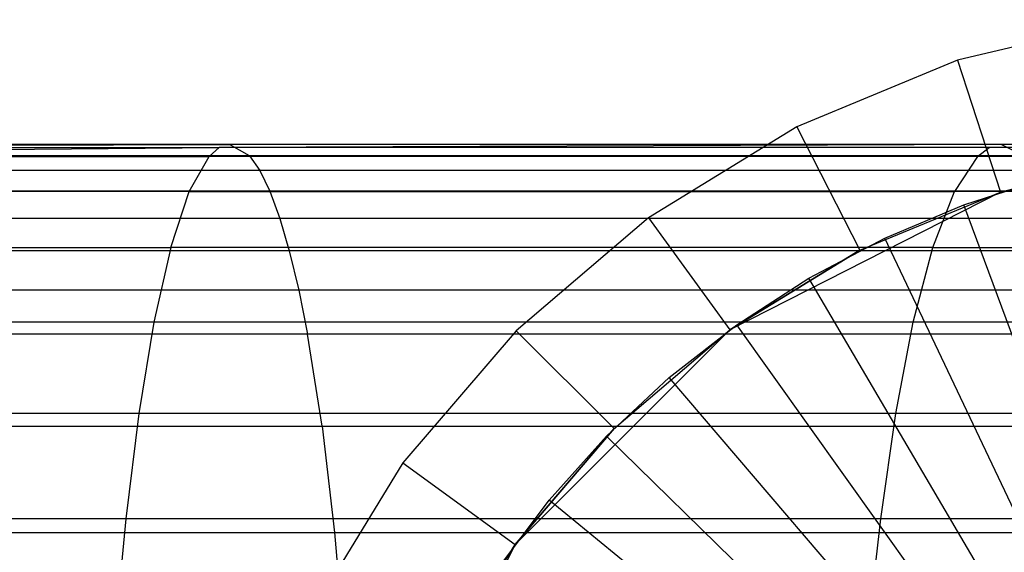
# Model space of a CAD drawing. Extents: x 1 to 115, y -55 to 55.
# Tile 68 of 86: x 96.93 to 100.48, y 2.03 to 3.95. Entities that reach past the tile are written whole.
import ezdxf

# ---------------------------------------------------------------- set-up
doc = ezdxf.new("R2010")
doc.units = 0
doc.header["$LTSCALE"] = 25.4
doc.layers.get('0').update_dxf_attribs({"linetype": 'CONTINUOUS'})

# ---------------------------------------------------------------- blocks, each defined once
blk = doc.blocks.new('NL2500025450_STL')
at = {"color": 0}
for p, q in [((100.9243, 3.9508, 213.8096), (100.3139, 3.8042, 213.8096)), ((100.9243, 3.9508, 213.8096), (100.3139, 3.8042, 213.8096)), ((100.3139, 3.8042, 213.8096), (99.734, 3.564, 213.8096)), ((100.3139, 3.8042, 213.8096), (99.734, 3.564, 213.8096)), ((100.3139, 3.8042, 213.8096), (100.4684, 3.3287, 214.3096)), ((100.3139, 3.8042, 213.8096), (100.4684, 3.3287, 214.3096)), ((99.734, 3.564, 213.8096), (99.1989, 3.2361, 213.8096)), ((99.734, 3.564, 213.8096), (99.1989, 3.2361, 213.8096)), ((99.734, 3.564, 213.8096), (99.961, 3.1185, 214.3096)), ((99.734, 3.564, 213.8096), (99.961, 3.1185, 214.3096)), ((97.6885, 3.5, 7.5243), (88.4547, 3.5, 8.6471)), ((97.6885, 3.5, 7.5243), (88.4547, 3.5, 8.6471)), ((94.0424, 3.457, 7.4373), (97.6513, 3.4892, 7.2522)), ((94.0424, 3.457, 7.4373), (97.6513, 3.4892, 7.2522)), ((94.0749, 3.4892, 7.7075), (97.6885, 3.5, 7.5243)), ((94.0749, 3.4892, 7.7075), (97.6885, 3.5, 7.5243)), ((94.0749, 3.4892, 7.7075), (97.6513, 3.4892, 7.2522)), ((94.0749, 3.4892, 7.7075), (97.6513, 3.4892, 7.2522)), ((97.6145, 3.457, 6.9825), (97.6513, 3.4892, 7.2522)), ((97.6145, 3.457, 6.9825), (97.6513, 3.4892, 7.2522)), ((100.4713, 3.5, 7.1148), (97.6513, 3.4892, 7.2522)), ((100.4713, 3.5, 7.1148), (97.6513, 3.4892, 7.2522)), ((100.4281, 3.4892, 6.8436), (97.6513, 3.4892, 7.2522)), ((100.4281, 3.4892, 6.8436), (97.6513, 3.4892, 7.2522)), ((100.4713, 3.5, 7.1148), (97.6885, 3.5, 7.5243)), ((97.7598, 3.46, 8.047), (97.6885, 3.5, 7.5243)), ((97.7598, 3.46, 8.047), (97.6885, 3.5, 7.5243)), ((100.4713, 3.5, 7.1148), (97.6885, 3.5, 7.5243)), ((100.3853, 3.457, 6.5748), (100.4281, 3.4892, 6.8436)), ((100.3853, 3.457, 6.5748), (100.4281, 3.4892, 6.8436)), ((102.823, 3.4892, 6.4294), (100.4281, 3.4892, 6.8436)), ((102.823, 3.4892, 6.4294), (100.4281, 3.4892, 6.8436)), ((101.55, 3.5, 214.8096), (100.4684, 3.3287, 214.8096)), ((101.55, 3.5, 214.8096), (100.4684, 3.3287, 214.8096)), ((102.8737, 3.5, 6.6993), (100.4713, 3.5, 7.1148)), ((100.5543, 3.46, 7.6358), (100.4713, 3.5, 7.1148)), ((100.5543, 3.46, 7.6358), (100.4713, 3.5, 7.1148)), ((102.8737, 3.5, 6.6993), (100.4713, 3.5, 7.1148)), ((94.0424, 3.457, 7.4373), (97.6145, 3.457, 6.9825)), ((94.0424, 3.457, 7.4373), (97.6145, 3.457, 6.9825)), ((97.7598, 3.46, 8.047), (94.1706, 3.46, 8.5041)), ((97.7598, 3.46, 8.047), (94.1706, 3.46, 8.5041)), ((97.5432, 3.3312, 6.4604), (97.6145, 3.457, 6.9825)), ((97.5432, 3.3312, 6.4604), (97.6145, 3.457, 6.9825)), ((100.3853, 3.457, 6.5748), (97.6145, 3.457, 6.9825)), ((100.3853, 3.457, 6.5748), (97.6145, 3.457, 6.9825)), ((100.5543, 3.46, 7.6358), (97.7598, 3.46, 8.047)), ((97.7598, 3.46, 8.047), (97.7972, 3.4066, 8.3203)), ((100.5543, 3.46, 7.6358), (97.7598, 3.46, 8.047)), ((97.7598, 3.46, 8.047), (97.7972, 3.4066, 8.3203)), ((100.3853, 3.457, 6.5748), (100.3023, 3.3312, 6.0543)), ((100.3853, 3.457, 6.5748), (100.3023, 3.3312, 6.0543)), ((102.7727, 3.457, 6.1619), (100.3853, 3.457, 6.5748)), ((102.7727, 3.457, 6.1619), (100.3853, 3.457, 6.5748)), ((100.4684, 3.3287, 214.3096), (101.0025, 3.4569, 214.3096)), ((101.0025, 3.4569, 214.3096), (100.4684, 3.3287, 214.8096)), ((101.0025, 3.4569, 214.3096), (100.4684, 3.3287, 214.8096)), ((100.4684, 3.3287, 214.3096), (101.0025, 3.4569, 214.3096)), ((97.7972, 3.4066, 8.3203), (94.2035, 3.4066, 8.778)), ((97.7972, 3.4066, 8.3203), (94.2035, 3.4066, 8.778)), ((100.5977, 3.4066, 7.9083), (97.7972, 3.4066, 8.3203)), ((97.7972, 3.4066, 8.3203), (97.8334, 3.3319, 8.586)), ((100.5977, 3.4066, 7.9083), (97.7972, 3.4066, 8.3203)), ((97.7972, 3.4066, 8.3203), (97.8334, 3.3319, 8.586)), ((100.3368, 3.283, 213.8096), (100.6317, 3.3774, 213.8096)), ((100.3368, 3.283, 214.2096), (100.6317, 3.3774, 214.2096)), ((100.3368, 3.283, 213.8096), (100.6317, 3.3774, 213.8096)), ((100.3368, 3.283, 214.2096), (100.6317, 3.3774, 214.2096)), ((97.5432, 3.3312, 6.4604), (93.9795, 3.3312, 6.9139)), ((97.5432, 3.3312, 6.4604), (93.9795, 3.3312, 6.9139)), ((97.8334, 3.3319, 8.586), (94.2355, 3.3319, 9.0443)), ((97.8334, 3.3319, 8.586), (94.2355, 3.3319, 9.0443)), ((97.4764, 3.1292, 5.9708), (97.5432, 3.3312, 6.4604)), ((97.4764, 3.1292, 5.9708), (97.5432, 3.3312, 6.4604)), ((97.5432, 3.3312, 6.4604), (100.3023, 3.3312, 6.0543)), ((97.5432, 3.3312, 6.4604), (100.3023, 3.3312, 6.0543)), ((100.6399, 3.3319, 8.1732), (97.8334, 3.3319, 8.586)), ((97.8334, 3.3319, 8.586), (97.8696, 3.2338, 8.851)), ((100.6399, 3.3319, 8.1732), (97.8334, 3.3319, 8.586)), ((97.8334, 3.3319, 8.586), (97.8696, 3.2338, 8.851)), ((100.4684, 3.3287, 214.8096), (99.4928, 2.8316, 214.8096)), ((100.4684, 3.3287, 214.8096), (99.4928, 2.8316, 214.8096)), ((99.961, 3.1185, 214.3096), (100.4684, 3.3287, 214.8096)), ((99.961, 3.1185, 214.3096), (100.4684, 3.3287, 214.3096)), ((99.961, 3.1185, 214.3096), (100.4684, 3.3287, 214.8096)), ((99.961, 3.1185, 214.3096), (100.4684, 3.3287, 214.3096)), ((100.2246, 3.1292, 5.5663), (100.3023, 3.3312, 6.0543)), ((100.2246, 3.1292, 5.5663), (100.3023, 3.3312, 6.0543)), ((102.6753, 3.3312, 5.6439), (100.3023, 3.3312, 6.0543)), ((102.6753, 3.3312, 5.6439), (100.3023, 3.3312, 6.0543)), ((100.4684, 3.3287, 214.3096), (100.4684, 3.3287, 214.8096)), ((100.4684, 3.3287, 214.3096), (100.4684, 3.3287, 214.8096)), ((100.0514, 3.1629, 213.8096), (100.3368, 3.283, 213.8096)), ((100.0514, 3.1629, 214.2096), (100.3368, 3.283, 214.2096)), ((100.0514, 3.1629, 213.8096), (100.3368, 3.283, 213.8096)), ((100.0514, 3.1629, 214.2096), (100.3368, 3.283, 214.2096)), ((100.3368, 3.283, 214.2096), (100.3368, 3.283, 213.8096)), ((100.3368, 3.283, 214.2096), (100.3368, 3.283, 213.8096)), ((100.9488, 1.6268, 215.9753), (100.3368, 3.283, 214.2096)), ((100.9488, 1.6268, 215.9753), (100.3368, 3.283, 214.2096)), ((97.8696, 3.2338, 8.851), (94.2674, 3.2338, 9.3099)), ((97.8696, 3.2338, 8.851), (94.2674, 3.2338, 9.3099)), ((100.682, 3.2338, 8.4373), (97.8696, 3.2338, 8.851)), ((97.8696, 3.2338, 8.851), (97.904, 3.1162, 9.1032)), ((100.682, 3.2338, 8.4373), (97.8696, 3.2338, 8.851)), ((97.8696, 3.2338, 8.851), (97.904, 3.1162, 9.1032)), ((99.1989, 3.2361, 213.8096), (98.7216, 2.8284, 213.8096)), ((99.1989, 3.2361, 213.8096), (98.7216, 2.8284, 213.8096)), ((99.1989, 3.2361, 213.8096), (99.4928, 2.8316, 214.3096)), ((99.1989, 3.2361, 213.8096), (99.4928, 2.8316, 214.3096)), ((99.7777, 3.0181, 213.8096), (100.0514, 3.1629, 213.8096)), ((99.7777, 3.0181, 214.2096), (100.0514, 3.1629, 214.2096)), ((99.7777, 3.0181, 213.8096), (100.0514, 3.1629, 213.8096)), ((99.7777, 3.0181, 214.2096), (100.0514, 3.1629, 214.2096)), ((100.0514, 3.1629, 214.2096), (100.0514, 3.1629, 213.8096)), ((100.0514, 3.1629, 214.2096), (100.0514, 3.1629, 213.8096)), ((100.8074, 1.5673, 215.9753), (100.0514, 3.1629, 214.2096)), ((100.8074, 1.5673, 215.9753), (100.0514, 3.1629, 214.2096)), ((93.9206, 3.1292, 6.4232), (97.4764, 3.1292, 5.9708)), ((93.9206, 3.1292, 6.4232), (97.4764, 3.1292, 5.9708)), ((97.4764, 3.1292, 5.9708), (97.4154, 2.8589, 5.5237)), ((97.4764, 3.1292, 5.9708), (97.4154, 2.8589, 5.5237)), ((100.2246, 3.1292, 5.5663), (97.4764, 3.1292, 5.9708)), ((100.2246, 3.1292, 5.5663), (97.4764, 3.1292, 5.9708)), ((100.1536, 2.8589, 5.1206), (100.2246, 3.1292, 5.5663)), ((100.1536, 2.8589, 5.1206), (100.2246, 3.1292, 5.5663)), ((100.2246, 3.1292, 5.5663), (102.584, 3.1292, 5.1583)), ((100.2246, 3.1292, 5.5663), (102.584, 3.1292, 5.1583)), ((97.904, 3.1162, 9.1032), (94.2977, 3.1162, 9.5626)), ((97.904, 3.1162, 9.1032), (94.2977, 3.1162, 9.5626)), ((100.722, 3.1162, 8.6887), (97.904, 3.1162, 9.1032)), ((97.904, 3.1162, 9.1032), (97.938, 2.9744, 9.3521)), ((100.722, 3.1162, 8.6887), (97.904, 3.1162, 9.1032)), ((97.904, 3.1162, 9.1032), (97.938, 2.9744, 9.3521)), ((99.4928, 2.8316, 214.3096), (99.961, 3.1185, 214.3096)), ((99.961, 3.1185, 214.3096), (99.4928, 2.8316, 214.8096)), ((99.961, 3.1185, 214.3096), (99.4928, 2.8316, 214.8096)), ((99.4928, 2.8316, 214.3096), (99.961, 3.1185, 214.3096)), ((99.5179, 2.8497, 213.8096), (99.7777, 3.0181, 213.8096)), ((99.5179, 2.8497, 214.2096), (99.7777, 3.0181, 214.2096)), ((99.5179, 2.8497, 213.8096), (99.7777, 3.0181, 213.8096)), ((99.5179, 2.8497, 214.2096), (99.7777, 3.0181, 214.2096)), ((99.7777, 3.0181, 214.2096), (99.7777, 3.0181, 213.8096)), ((99.7777, 3.0181, 214.2096), (99.7777, 3.0181, 213.8096)), ((100.6718, 1.4955, 215.9753), (99.7777, 3.0181, 214.2096)), ((100.6718, 1.4955, 215.9753), (99.7777, 3.0181, 214.2096)), ((97.938, 2.9744, 9.3521), (94.3277, 2.9744, 9.8121)), ((97.938, 2.9744, 9.3521), (94.3277, 2.9744, 9.8121)), ((100.7616, 2.9744, 8.9368), (97.938, 2.9744, 9.3521)), ((97.938, 2.9744, 9.3521), (97.9696, 2.8163, 9.5833)), ((100.7616, 2.9744, 8.9368), (97.938, 2.9744, 9.3521)), ((97.938, 2.9744, 9.3521), (97.9696, 2.8163, 9.5833)), ((97.4154, 2.8589, 5.5237), (93.8667, 2.8589, 5.9751)), ((97.4154, 2.8589, 5.5237), (93.8667, 2.8589, 5.9751)), ((97.4154, 2.8589, 5.5237), (97.3612, 2.5292, 5.1272)), ((97.4154, 2.8589, 5.5237), (97.3612, 2.5292, 5.1272)), ((100.1536, 2.8589, 5.1206), (97.4154, 2.8589, 5.5237)), ((100.1536, 2.8589, 5.1206), (97.4154, 2.8589, 5.5237)), ((99.274, 2.6589, 213.8096), (99.5179, 2.8497, 213.8096)), ((99.274, 2.6589, 214.2096), (99.5179, 2.8497, 214.2096)), ((99.274, 2.6589, 213.8096), (99.5179, 2.8497, 213.8096)), ((99.274, 2.6589, 214.2096), (99.5179, 2.8497, 214.2096)), ((99.5179, 2.8497, 214.2096), (99.5179, 2.8497, 213.8096)), ((99.5179, 2.8497, 214.2096), (99.5179, 2.8497, 213.8096)), ((100.5431, 1.4121, 215.9753), (99.5179, 2.8497, 214.2096)), ((100.5431, 1.4121, 215.9753), (99.5179, 2.8497, 214.2096)), ((100.0906, 2.5292, 4.7254), (100.1536, 2.8589, 5.1206)), ((100.0906, 2.5292, 4.7254), (100.1536, 2.8589, 5.1206)), ((102.5007, 2.8589, 4.7147), (100.1536, 2.8589, 5.1206)), ((102.5007, 2.8589, 4.7147), (100.1536, 2.8589, 5.1206)), ((97.9696, 2.8163, 9.5833), (94.3555, 2.8163, 10.0439)), ((97.9696, 2.8163, 9.5833), (94.3555, 2.8163, 10.0439)), ((100.7983, 2.8163, 9.1673), (97.9696, 2.8163, 9.5833)), ((98.0221, 2.4836, 9.9678), (97.9696, 2.8163, 9.5833)), ((98.0221, 2.4836, 9.9678), (97.9696, 2.8163, 9.5833)), ((100.7983, 2.8163, 9.1673), (97.9696, 2.8163, 9.5833)), ((98.7216, 2.8284, 213.8096), (98.3139, 2.3511, 213.8096)), ((98.7216, 2.8284, 213.8096), (98.3139, 2.3511, 213.8096)), ((99.4928, 2.8316, 214.8096), (98.7184, 2.0572, 214.8096)), ((99.4928, 2.8316, 214.8096), (98.7184, 2.0572, 214.8096)), ((98.7216, 2.8284, 213.8096), (99.0751, 2.4749, 214.3096)), ((98.7216, 2.8284, 213.8096), (99.0751, 2.4749, 214.3096)), ((99.0751, 2.4749, 214.3096), (99.4928, 2.8316, 214.8096)), ((99.0751, 2.4749, 214.3096), (99.4928, 2.8316, 214.3096)), ((99.0751, 2.4749, 214.3096), (99.4928, 2.8316, 214.8096)), ((99.0751, 2.4749, 214.3096), (99.4928, 2.8316, 214.3096)), ((99.4928, 2.8316, 214.3096), (99.4928, 2.8316, 214.8096)), ((99.4928, 2.8316, 214.3096), (99.4928, 2.8316, 214.8096)), ((99.0479, 2.4473, 213.8096), (99.274, 2.6589, 213.8096)), ((99.0479, 2.4473, 214.2096), (99.274, 2.6589, 214.2096)), ((99.0479, 2.4473, 213.8096), (99.274, 2.6589, 213.8096)), ((99.0479, 2.4473, 214.2096), (99.274, 2.6589, 214.2096)), ((99.274, 2.6589, 214.2096), (99.274, 2.6589, 213.8096)), ((99.274, 2.6589, 214.2096), (99.274, 2.6589, 213.8096)), ((100.4222, 1.3175, 215.9753), (99.274, 2.6589, 214.2096)), ((100.4222, 1.3175, 215.9753), (99.274, 2.6589, 214.2096)), ((97.3612, 2.5292, 5.1272), (93.819, 2.5292, 5.5777)), ((97.3612, 2.5292, 5.1272), (93.819, 2.5292, 5.5777)), ((97.3612, 2.5292, 5.1272), (97.3149, 2.15, 4.7878)), ((97.3612, 2.5292, 5.1272), (97.3149, 2.15, 4.7878)), ((100.0906, 2.5292, 4.7254), (97.3612, 2.5292, 5.1272)), ((100.0906, 2.5292, 4.7254), (97.3612, 2.5292, 5.1272)), ((100.0367, 2.15, 4.3871), (100.0906, 2.5292, 4.7254)), ((100.0367, 2.15, 4.3871), (100.0906, 2.5292, 4.7254)), ((102.4267, 2.5292, 4.3214), (100.0906, 2.5292, 4.7254)), ((102.4267, 2.5292, 4.3214), (100.0906, 2.5292, 4.7254)), ((94.4018, 2.4836, 10.4292), (98.0221, 2.4836, 9.9678)), ((94.4018, 2.4836, 10.4292), (98.0221, 2.4836, 9.9678)), ((98.0221, 2.4836, 9.9678), (100.8593, 2.4836, 9.5505)), ((98.0221, 2.4836, 9.9678), (100.8593, 2.4836, 9.5505)), ((98.0221, 2.4836, 9.9678), (98.0673, 2.1, 10.2986)), ((98.0221, 2.4836, 9.9678), (98.0673, 2.1, 10.2986)), ((98.7184, 2.0572, 214.3096), (99.0751, 2.4749, 214.3096)), ((99.0751, 2.4749, 214.3096), (98.7184, 2.0572, 214.8096)), ((99.0751, 2.4749, 214.3096), (98.7184, 2.0572, 214.8096)), ((98.7184, 2.0572, 214.3096), (99.0751, 2.4749, 214.3096)), ((98.8414, 2.2166, 213.8096), (99.0479, 2.4473, 213.8096)), ((98.8414, 2.2166, 214.2096), (99.0479, 2.4473, 214.2096)), ((98.8414, 2.2166, 213.8096), (99.0479, 2.4473, 213.8096)), ((98.8414, 2.2166, 214.2096), (99.0479, 2.4473, 214.2096)), ((99.0479, 2.4473, 214.2096), (99.0479, 2.4473, 213.8096)), ((99.0479, 2.4473, 214.2096), (99.0479, 2.4473, 213.8096)), ((100.3102, 1.2127, 215.9753), (99.0479, 2.4473, 214.2096)), ((100.3102, 1.2127, 215.9753), (99.0479, 2.4473, 214.2096)), ((98.3139, 2.3511, 213.8096), (97.986, 1.816, 213.8096)), ((98.3139, 2.3511, 213.8096), (97.986, 1.816, 213.8096)), ((98.3139, 2.3511, 213.8096), (98.7184, 2.0572, 214.3096)), ((98.3139, 2.3511, 213.8096), (98.7184, 2.0572, 214.3096)), ((98.6561, 1.9686, 213.8096), (98.8414, 2.2166, 213.8096)), ((98.6561, 1.9686, 214.2096), (98.8414, 2.2166, 214.2096)), ((98.6561, 1.9686, 213.8096), (98.8414, 2.2166, 213.8096)), ((98.6561, 1.9686, 214.2096), (98.8414, 2.2166, 214.2096)), ((98.8414, 2.2166, 214.2096), (98.8414, 2.2166, 213.8096)), ((98.8414, 2.2166, 214.2096), (98.8414, 2.2166, 213.8096)), ((100.2078, 1.0984, 215.9753), (98.8414, 2.2166, 214.2096)), ((100.2078, 1.0984, 215.9753), (98.8414, 2.2166, 214.2096)), ((97.3149, 2.15, 4.7878), (93.7781, 2.15, 5.2376)), ((97.3149, 2.15, 4.7878), (93.7781, 2.15, 5.2376)), ((97.3149, 2.15, 4.7878), (97.2952, 1.9487, 4.6436)), ((97.3149, 2.15, 4.7878), (97.2952, 1.9487, 4.6436)), ((100.0367, 2.15, 4.3871), (97.3149, 2.15, 4.7878)), ((100.0367, 2.15, 4.3871), (97.3149, 2.15, 4.7878)), ((100.0138, 1.9487, 4.2434), (100.0367, 2.15, 4.3871)), ((100.0138, 1.9487, 4.2434), (100.0367, 2.15, 4.3871)), ((102.3634, 2.15, 3.9848), (100.0367, 2.15, 4.3871)), ((102.3634, 2.15, 3.9848), (100.0367, 2.15, 4.3871)), ((94.4417, 2.1, 10.7608), (98.0673, 2.1, 10.2986)), ((94.4417, 2.1, 10.7608), (98.0673, 2.1, 10.2986)), ((98.0673, 2.1, 10.2986), (100.9119, 2.1, 9.8803)), ((98.0673, 2.1, 10.2986), (100.9119, 2.1, 9.8803)), ((98.0673, 2.1, 10.2986), (98.1062, 1.6473, 10.5841)), ((98.0673, 2.1, 10.2986), (98.1062, 1.6473, 10.5841)), ((98.7184, 2.0572, 214.8096), (98.2213, 1.0816, 214.8096)), ((98.7184, 2.0572, 214.8096), (98.2213, 1.0816, 214.8096)), ((98.4315, 1.589, 214.3096), (98.7184, 2.0572, 214.8096)), ((98.4315, 1.589, 214.3096), (98.7184, 2.0572, 214.3096)), ((98.4315, 1.589, 214.3096), (98.7184, 2.0572, 214.8096)), ((98.4315, 1.589, 214.3096), (98.7184, 2.0572, 214.3096)), ((98.7184, 2.0572, 214.3096), (98.7184, 2.0572, 214.8096)), ((98.7184, 2.0572, 214.3096), (98.7184, 2.0572, 214.8096))]:
    blk.add_line(p, q, dxfattribs=at)

msp = doc.modelspace()

# ---------------------------------------------------------------- block references
at = {"color": 0}
msp.add_blockref('NL2500025450_STL', (0, 0, 200), dxfattribs=at)

doc.saveas('drawing.dxf')
